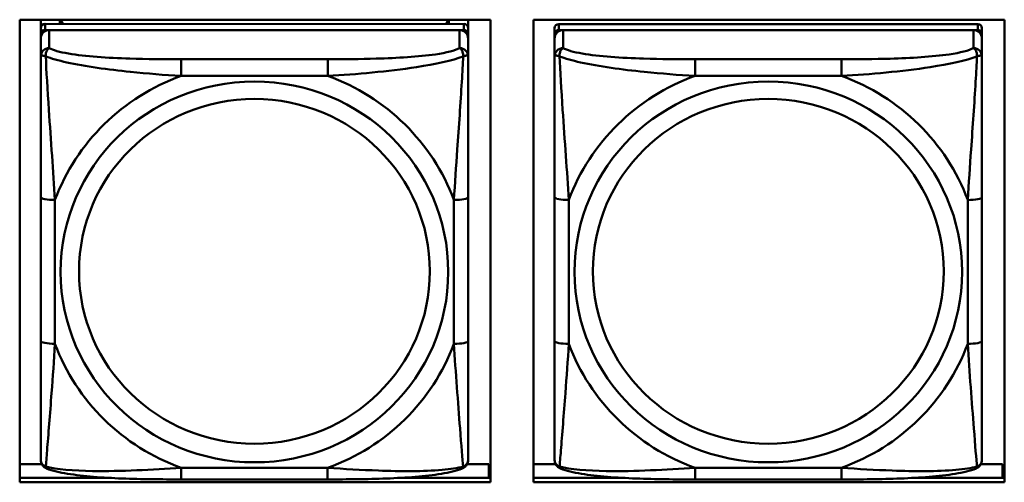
# Model space of a CAD drawing. Header units: inches. Extents: x 0.8 to 72.9, y -7.8 to 49.3.
# Tile 46 of 256: x 36.8 to 38.1, y 8.5 to 9.1. Entities that reach past the tile are written whole.
import ezdxf

# ---------------------------------------------------------------- set-up
doc = ezdxf.new("R2010")
doc.units = ezdxf.units.IN
doc.header["$MEASUREMENT"] = 0
doc.layers.add('Visible Edges(ROSSANSI)', color=7, linetype='Continuous', lineweight=50)
doc.layers.add('Visible Tangent Edges(ROSSANSI)', color=7, linetype='Continuous', lineweight=50)

msp = doc.modelspace()

# ---------------------------------------------------------------- linework, layer by layer
at = {"layer": 'Visible Edges(ROSSANSI)'}
for p, q in [((36.7719, 8.4857), (36.7719, 9.1244)), ((36.7719, 9.1244), (37.4225, 9.1244)), ((36.801, 8.5723), (36.801, 9.1244)), ((36.801, 9.1244), (36.801, 9.1222)), ((36.801, 9.1193), (36.801, 9.1222)), ((36.801, 9.0826), (36.801, 9.1193)), ((37.3857, 9.1184), (36.8069, 9.1185)), ((36.8276, 9.1185), (36.8276, 9.1244)), ((36.8314, 9.1185), (36.8284, 9.1244)), ((37.3642, 9.1244), (37.3612, 9.1184)), ((37.365, 9.1244), (37.365, 9.1184)), ((37.3916, 9.1244), (37.3916, 9.1127)), ((37.4225, 9.1244), (37.4225, 8.4857)), ((37.4819, 8.4857), (37.4819, 9.1244)), ((37.4819, 9.1244), (38.1325, 9.1244)), ((38.0957, 9.1184), (37.5169, 9.1184)), ((38.1325, 9.1244), (38.1325, 8.4857)), ((36.801, 8.5362), (36.801, 9.1044)), ((36.8069, 9.1102), (37.3857, 9.1102)), ((37.3798, 9.1102), (36.8128, 9.1102)), ((37.3916, 9.1044), (37.3916, 9.1127)), ((37.3916, 9.1044), (37.3916, 9.0986)), ((37.511, 8.5362), (37.511, 9.1044)), ((37.5169, 9.1102), (38.0957, 9.1102)), ((38.0898, 9.1102), (37.5228, 9.1102)), ((38.1016, 9.1044), (38.1016, 9.1126)), ((38.1016, 9.1044), (38.1016, 9.0986)), ((36.801, 9.0986), (36.801, 8.542)), ((37.3916, 9.0737), (37.3916, 9.0986)), ((37.511, 9.0986), (37.511, 8.542)), ((38.1016, 9.0737), (38.1016, 9.0986)), ((36.801, 9.0826), (36.801, 9.0089)), ((36.801, 9.0618), (36.801, 8.7897)), ((36.801, 9.0077), (36.801, 9.0089)), ((37.3916, 8.6806), (37.3916, 8.8793)), ((38.1016, 8.6806), (38.1016, 8.8792)), ((36.801, 8.8082), (36.801, 8.8082)), ((36.801, 8.7897), (36.801, 8.8082)), ((36.801, 8.7714), (36.801, 8.8082)), ((36.801, 8.7356), (36.801, 8.7897)), ((36.801, 8.7714), (36.801, 8.7743)), ((36.801, 8.7714), (36.801, 8.6583)), ((36.801, 8.7345), (36.801, 8.7356)), ((36.801, 8.5818), (36.801, 8.6583)), ((36.801, 8.5817), (36.801, 8.5723)), ((36.801, 8.5723), (36.801, 8.5723)), ((36.801, 8.542), (36.801, 8.5445)), ((37.511, 8.542), (37.511, 8.5444)), ((36.801, 8.5171), (36.801, 8.542)), ((37.511, 8.5171), (37.511, 8.542)), ((36.7719, 8.5107), (36.8026, 8.5107)), ((37.39, 8.5107), (37.42, 8.5107)), ((37.42, 8.5107), (37.42, 8.4918)), ((37.4819, 8.5107), (37.5126, 8.5107)), ((38.1, 8.5107), (38.13, 8.5107)), ((38.13, 8.5107), (38.13, 8.4918)), ((36.7719, 8.4918), (36.8963, 8.4918)), ((37.2965, 8.4918), (37.4225, 8.4918)), ((37.4225, 8.5028), (37.42, 8.5028)), ((37.4819, 8.4918), (37.606, 8.4918)), ((38.0068, 8.4918), (38.1325, 8.4918)), ((38.1325, 8.5028), (38.13, 8.5028)), ((37.4225, 8.4857), (36.7719, 8.4857)), ((37.1974, 8.4897), (36.9951, 8.4897)), ((38.1325, 8.4857), (37.4819, 8.4857)), ((37.9074, 8.4897), (37.7051, 8.4897))]:
    msp.add_line(p, q, dxfattribs=at)
for centre, major_axis, start_param, end_param in [((36.8069, 9.1127), (-0.00591, 0), 4.712366, 6.283162), ((37.3857, 9.1127), (0.00591, 0), 6.283162, 7.853958), ((37.5169, 9.1126), (-0.00591, 0), 4.712366, 6.283162), ((38.0957, 9.1126), (0.00591, 0), 6.283162, 7.853958), ((36.8128, 9.0986), (-0.0118, 0), 4.712366, 6.283162), ((36.8069, 9.1044), (-0.00591, 0), 4.712366, 6.283162), ((37.3798, 9.0986), (0.0118, 0), 6.283162, 7.853958), ((37.3857, 9.1044), (0.00591, 0), 6.283162, 7.853958), ((37.5228, 9.0986), (-0.0118, 0), 4.712366, 6.283162), ((37.5169, 9.1044), (-0.00591, 0), 4.712366, 6.283162), ((38.0898, 9.0986), (0.0118, 0), 6.283162, 7.853958), ((38.0957, 9.1044), (0.00591, 0), 6.283162, 7.853958)]:
    msp.add_ellipse(centre, major_axis=major_axis, ratio=0.981793, start_param=start_param, end_param=end_param, dxfattribs=at)
for points, knots in [([(37.3916, 9.0737), (37.3916, 9.0697), (37.3916, 9.0645), (37.3916, 9.0516), (37.3916, 9.0435), (37.3916, 9.024), (37.3916, 9.0122), (37.3916, 8.9861), (37.3916, 8.9719), (37.3916, 8.9435), (37.3916, 8.9293), (37.3916, 8.9032), (37.3916, 8.8911), (37.3916, 8.8793)], [-0.7963813, -0.7963813, -0.7963813, -0.7963813, -0.7327374, -0.7327374, -0.6587673, -0.6587673, -0.5649326, -0.5649326, -0.4570471, -0.4570471, -0.3491616, -0.3491616, -0.2569537, -0.2569537, -0.2569537, -0.2569537]), ([(38.1016, 9.0737), (38.1016, 9.0697), (38.1016, 9.0645), (38.1016, 9.0516), (38.1016, 9.0435), (38.1016, 9.024), (38.1016, 9.0122), (38.1016, 8.9861), (38.1016, 8.9719), (38.1016, 8.9435), (38.1016, 8.9293), (38.1016, 8.9031), (38.1016, 8.8911), (38.1016, 8.8792)], [-0.7963813, -0.7963813, -0.7963813, -0.7963813, -0.7327374, -0.7327374, -0.6587673, -0.6587673, -0.5649326, -0.5649326, -0.4570471, -0.4570471, -0.3491616, -0.3491616, -0.2569537, -0.2569537, -0.2569537, -0.2569537]), ([(37.3916, 8.6806), (37.3916, 8.6667), (37.3916, 8.6528), (37.3916, 8.6253), (37.3916, 8.6118), (37.3916, 8.5859), (37.3916, 8.5733), (37.3916, 8.5504), (37.3916, 8.5401), (37.3916, 8.5259), (37.3916, 8.5212), (37.3916, 8.518), (37.3916, 8.5175), (37.3916, 8.5171)], [0.2569517, 0.2569517, 0.2569517, 0.2569517, 0.3649254, 0.3649254, 0.472899, 0.472899, 0.5808726, 0.5808726, 0.6888463, 0.6888463, 0.7733641, 0.7733641, 0.7968199, 0.7968199, 0.7968199, 0.7968199]), ([(38.1016, 8.6806), (38.1016, 8.6667), (38.1016, 8.6528), (38.1016, 8.6253), (38.1016, 8.6118), (38.1016, 8.5859), (38.1016, 8.5732), (38.1016, 8.5504), (38.1016, 8.5401), (38.1016, 8.5259), (38.1016, 8.5212), (38.1016, 8.518), (38.1016, 8.5174), (38.1016, 8.5171)], [0.2569517, 0.2569517, 0.2569517, 0.2569517, 0.3649254, 0.3649254, 0.472899, 0.472899, 0.5808726, 0.5808726, 0.6888463, 0.6888463, 0.7733641, 0.7733641, 0.7968199, 0.7968199, 0.7968199, 0.7968199]), ([(36.8091, 8.5048), (36.808, 8.5053), (36.8069, 8.5059), (36.8049, 8.5074), (36.8041, 8.5084), (36.8027, 8.5103), (36.8022, 8.5113), (36.8015, 8.5132), (36.8013, 8.5141), (36.8011, 8.5157), (36.801, 8.5165), (36.801, 8.5171)], [0.02510758, 0.02510758, 0.02510758, 0.02510758, 0.03074015, 0.03074015, 0.03637271, 0.03637271, 0.04200527, 0.04200527, 0.04763784, 0.04763784, 0.0532704, 0.0532704, 0.0532704, 0.0532704]), ([(37.3835, 8.5048), (37.3846, 8.5052), (37.3857, 8.5059), (37.3876, 8.5074), (37.3885, 8.5084), (37.3899, 8.5103), (37.3904, 8.5113), (37.3911, 8.5132), (37.3913, 8.5141), (37.3915, 8.5157), (37.3916, 8.5164), (37.3916, 8.5171)], [0.0251072, 0.0251072, 0.0251072, 0.0251072, 0.03073932, 0.03073932, 0.03637143, 0.03637143, 0.04200355, 0.04200355, 0.04763567, 0.04763567, 0.05326779, 0.05326779, 0.05326779, 0.05326779]), ([(37.5191, 8.5048), (37.518, 8.5052), (37.5169, 8.5059), (37.5149, 8.5074), (37.5141, 8.5084), (37.5127, 8.5103), (37.5122, 8.5113), (37.5115, 8.5132), (37.5113, 8.5141), (37.5111, 8.5157), (37.511, 8.5164), (37.511, 8.5171)], [0.02510758, 0.02510758, 0.02510758, 0.02510758, 0.03074015, 0.03074015, 0.03637271, 0.03637271, 0.04200527, 0.04200527, 0.04763784, 0.04763784, 0.0532704, 0.0532704, 0.0532704, 0.0532704]), ([(38.0935, 8.5048), (38.0946, 8.5052), (38.0957, 8.5058), (38.0976, 8.5074), (38.0985, 8.5083), (38.0999, 8.5103), (38.1004, 8.5113), (38.1011, 8.5132), (38.1013, 8.5141), (38.1015, 8.5157), (38.1016, 8.5164), (38.1016, 8.5171)], [0.0251072, 0.0251072, 0.0251072, 0.0251072, 0.03073932, 0.03073932, 0.03637143, 0.03637143, 0.04200355, 0.04200355, 0.04763567, 0.04763567, 0.05326779, 0.05326779, 0.05326779, 0.05326779]), ([(36.9951, 8.4897), (36.9816, 8.4897), (36.968, 8.4898), (36.9407, 8.4901), (36.9271, 8.4904), (36.9002, 8.4915), (36.8869, 8.4922), (36.8612, 8.4944), (36.8491, 8.4957), (36.827, 8.4993), (36.8175, 8.5013), (36.8091, 8.5048)], [0.2569517, 0.2569517, 0.2569517, 0.2569517, 0.3597049, 0.3597049, 0.4624581, 0.4624581, 0.5652113, 0.5652113, 0.6679645, 0.6679645, 0.7707177, 0.7707177, 0.7707177, 0.7707177]), ([(37.3835, 8.5048), (37.3751, 8.5013), (37.3656, 8.4993), (37.3435, 8.4957), (37.3314, 8.4943), (37.3057, 8.4922), (37.2924, 8.4915), (37.2655, 8.4904), (37.2519, 8.4901), (37.2246, 8.4898), (37.211, 8.4897), (37.1974, 8.4897)], [-0.7703503, -0.7703503, -0.7703503, -0.7703503, -0.667671, -0.667671, -0.5649917, -0.5649917, -0.4623124, -0.4623124, -0.3596331, -0.3596331, -0.2569537, -0.2569537, -0.2569537, -0.2569537]), ([(37.7051, 8.4897), (37.6916, 8.4897), (37.678, 8.4897), (37.6507, 8.4901), (37.6371, 8.4904), (37.6102, 8.4915), (37.5969, 8.4922), (37.5712, 8.4943), (37.5591, 8.4957), (37.537, 8.4993), (37.5275, 8.5013), (37.5191, 8.5048)], [0.2569517, 0.2569517, 0.2569517, 0.2569517, 0.3597049, 0.3597049, 0.4624581, 0.4624581, 0.5652113, 0.5652113, 0.6679645, 0.6679645, 0.7707177, 0.7707177, 0.7707177, 0.7707177]), ([(38.0935, 8.5048), (38.0851, 8.5013), (38.0756, 8.4993), (38.0535, 8.4957), (38.0414, 8.4943), (38.0157, 8.4922), (38.0024, 8.4915), (37.9755, 8.4904), (37.9619, 8.4901), (37.9346, 8.4897), (37.921, 8.4897), (37.9074, 8.4897)], [-0.7703503, -0.7703503, -0.7703503, -0.7703503, -0.667671, -0.667671, -0.5649917, -0.5649917, -0.4623124, -0.4623124, -0.3596331, -0.3596331, -0.2569537, -0.2569537, -0.2569537, -0.2569537])]:
    msp.add_open_spline(points, degree=3, knots=knots, dxfattribs=at)
at = {"layer": 'Visible Tangent Edges(ROSSANSI)'}
for p, q in [((36.8069, 9.1102), (36.8069, 9.1185)), ((37.3857, 9.1184), (37.3857, 9.1102)), ((37.5169, 9.1102), (37.5169, 9.1184)), ((38.0957, 9.1184), (38.0957, 9.1102)), ((36.801, 9.1127), (36.801, 9.1044)), ((36.8128, 9.0853), (36.8128, 9.1102)), ((37.3798, 9.1102), (37.3798, 9.0853)), ((37.511, 9.1126), (37.511, 9.1044)), ((37.5228, 9.0853), (37.5228, 9.1102)), ((38.0898, 9.1102), (38.0898, 9.0853)), ((36.801, 9.0986), (36.801, 9.0737)), ((37.511, 9.0986), (37.511, 9.0737)), ((37.1975, 9.0698), (36.9952, 9.0699)), ((37.9075, 9.0698), (37.7052, 9.0698)), ((36.9952, 9.0468), (37.1975, 9.0468)), ((37.7052, 9.0468), (37.9075, 9.0468)), ((36.801, 8.8793), (36.801, 8.6807)), ((36.8207, 8.6769), (36.8207, 8.8755)), ((37.3719, 8.8755), (37.3719, 8.6769)), ((37.511, 8.8793), (37.511, 8.6806)), ((37.5307, 8.6769), (37.5307, 8.8755)), ((38.0819, 8.8755), (38.0819, 8.6769)), ((37.1974, 8.5056), (36.9951, 8.5056)), ((37.9074, 8.5056), (37.7051, 8.5056))]:
    msp.add_line(p, q, dxfattribs=at)
for centre, major_axis, ratio, start_param, end_param in [((36.8128, 9.0737), (-0.0118, 0), 0.981793, 4.712366, 6.283162), ((37.3798, 9.0737), (0.0118, 0), 0.981793, 6.283162, 7.853958), ((37.5228, 9.0737), (-0.0118, 0), 0.981793, 4.712366, 6.283162), ((38.0898, 9.0737), (0.0118, 0), 0.981793, 6.283162, 7.853958), ((36.9952, 9.0505), (0, 0.0197), 0.00001, 4.521275, 6.092066), ((37.1975, 9.0505), (0, 0.0197), 0.00001, 4.521276, 6.092078), ((37.7052, 9.0505), (0, 0.0197), 0.00001, 4.521275, 6.092066), ((37.9075, 9.0505), (0, 0.0197), 0.00001, 4.521276, 6.092078), ((37.0963, 8.7762), (-0.2936, 0), 0.981793, 5.064132, 5.931395), ((37.0963, 8.7762), (0.2936, 0), 0.981793, 0.351743, 1.219006), ((37.8063, 8.7762), (-0.2936, 0), 0.981793, 5.064132, 5.931395), ((37.8063, 8.7762), (0.2936, 0), 0.981793, 0.351743, 1.219006), ((36.8207, 8.8793), (-0.0197, 0), 0.189952, 0.000005, 1.570801), ((37.3719, 8.8793), (0.0197, 0), 0.189952, 4.712393, 6.28319), ((37.5307, 8.8793), (-0.0197, 0), 0.189952, 0.000005, 1.570801), ((38.0819, 8.8792), (0.0197, 0), 0.189952, 4.712393, 6.28319), ((36.8207, 8.6807), (-0.0197, 0), 0.189952, 0.000005, 1.570801), ((37.3719, 8.6806), (0.0197, 0), 0.189952, 4.712393, 6.28319), ((37.5307, 8.6806), (-0.0197, 0), 0.189952, 0.000005, 1.570801), ((38.0819, 8.6806), (0.0197, 0), 0.189952, 4.712393, 6.28319), ((37.0963, 8.7762), (-0.2936, 0), 0.981793, 0.351743, 1.219006), ((37.0963, 8.7762), (0.2936, 0), 0.981793, 5.064132, 5.931395), ((37.8063, 8.7762), (-0.2936, 0), 0.981793, 0.351743, 1.219006), ((37.8063, 8.7762), (0.2936, 0), 0.981793, 5.064132, 5.931395), ((36.9951, 8.5094), (0, -0.0197), 0.00001, 0.000005, 1.379683), ((37.1974, 8.5094), (0, -0.0197), 0.00001, 0.000005, 1.379683), ((37.7051, 8.5094), (0, -0.0197), 0.00001, 0.000005, 1.379683), ((37.9074, 8.5094), (0, -0.0197), 0.00001, 0.000003, 1.379683)]:
    msp.add_ellipse(centre, major_axis=major_axis, ratio=ratio, start_param=start_param, end_param=end_param, dxfattribs=at)
for centre, major_axis in [((37.0963, 8.7762), (-0.2678, 0)), ((37.8063, 8.7762), (-0.2678, 0)), ((37.0963, 8.777), (-0.2424, 0)), ((37.8063, 8.777), (-0.2424, 0))]:
    msp.add_ellipse(centre, major_axis=major_axis, ratio=0.981793, dxfattribs=at)
for points, knots in [([(36.801, 9.0737), (36.801, 9.074), (36.8011, 9.0742), (36.8014, 9.0745), (36.8015, 9.0747), (36.8019, 9.0748), (36.8021, 9.0749), (36.8024, 9.0749), (36.8025, 9.0749), (36.8029, 9.075), (36.8033, 9.0749), (36.8042, 9.0748), (36.8048, 9.0747), (36.8063, 9.0743), (36.807, 9.0741), (36.8079, 9.0738)], [-0.0532704, -0.0532704, -0.0532704, -0.0532704, -0.04377373, -0.04377373, -0.03521335, -0.03521335, -0.02986312, -0.02986312, -0.02651922, -0.02651922, -0.01983142, -0.01983142, -0.00913095, -0.00913095, 0.00023197, 0.00023197, 0.00023197, 0.00023197]), ([(36.8079, 9.0738), (36.8079, 9.0749), (36.8079, 9.0759), (36.8081, 9.078), (36.8083, 9.0789), (36.8088, 9.0804), (36.809, 9.0809), (36.8093, 9.0816), (36.8094, 9.0818), (36.8097, 9.0824), (36.81, 9.0827), (36.8105, 9.0835), (36.8109, 9.0839), (36.8118, 9.0847), (36.8123, 9.0851), (36.8128, 9.0853)], [-0.00023197, -0.00023197, -0.00023197, -0.00023197, 0.00913095, 0.00913095, 0.01983142, 0.01983142, 0.02651922, 0.02651922, 0.02986312, 0.02986312, 0.03521335, 0.03521335, 0.04377373, 0.04377373, 0.0532704, 0.0532704, 0.0532704, 0.0532704]), ([(36.9952, 9.0699), (36.9715, 9.0699), (36.9475, 9.07), (36.9241, 9.0708), (36.8935, 9.0717), (36.8626, 9.0737), (36.8393, 9.0777), (36.8273, 9.0798), (36.8177, 9.0824), (36.8128, 9.0853)], [0.2569537, 0.2569537, 0.2569537, 0.2569537, 0.4371919, 0.4371919, 0.4371919, 0.6739428, 0.6739428, 0.6739428, 0.7963818, 0.7963818, 0.7963818, 0.7963818]), ([(37.3798, 9.0853), (37.374, 9.0818), (37.3615, 9.0788), (37.3463, 9.0766), (37.3229, 9.0732), (37.2938, 9.0715), (37.2647, 9.0707), (37.2425, 9.07), (37.2199, 9.0698), (37.1975, 9.0698)], [-0.7968224, -0.7968224, -0.7968224, -0.7968224, -0.6514613, -0.6514613, -0.6514613, -0.427691, -0.427691, -0.427691, -0.2569517, -0.2569517, -0.2569517, -0.2569517]), ([(37.3798, 9.0853), (37.3803, 9.085), (37.3808, 9.0847), (37.3817, 9.0839), (37.3821, 9.0835), (37.3827, 9.0827), (37.3829, 9.0824), (37.3832, 9.0818), (37.3833, 9.0816), (37.3836, 9.0809), (37.3838, 9.0804), (37.3843, 9.0789), (37.3845, 9.078), (37.3847, 9.0759), (37.3847, 9.0749), (37.3847, 9.0738)], [-0.0532704, -0.0532704, -0.0532704, -0.0532704, -0.04377373, -0.04377373, -0.03521335, -0.03521335, -0.02986312, -0.02986312, -0.02651922, -0.02651922, -0.01983142, -0.01983142, -0.00913095, -0.00913095, 0.00023197, 0.00023197, 0.00023197, 0.00023197]), ([(37.3847, 9.0738), (37.3856, 9.0741), (37.3863, 9.0743), (37.3878, 9.0747), (37.3884, 9.0748), (37.3894, 9.0749), (37.3897, 9.0749), (37.3901, 9.0749), (37.3902, 9.0749), (37.3905, 9.0749), (37.3907, 9.0748), (37.3911, 9.0747), (37.3913, 9.0745), (37.3915, 9.0742), (37.3916, 9.074), (37.3916, 9.0737)], [-0.00023197, -0.00023197, -0.00023197, -0.00023197, 0.00913095, 0.00913095, 0.01983142, 0.01983142, 0.02651922, 0.02651922, 0.02986312, 0.02986312, 0.03521335, 0.03521335, 0.04377373, 0.04377373, 0.0532704, 0.0532704, 0.0532704, 0.0532704]), ([(37.511, 9.0737), (37.511, 9.074), (37.5111, 9.0742), (37.5114, 9.0745), (37.5115, 9.0747), (37.5119, 9.0748), (37.5121, 9.0749), (37.5124, 9.0749), (37.5125, 9.0749), (37.5129, 9.0749), (37.5133, 9.0749), (37.5142, 9.0748), (37.5148, 9.0747), (37.5163, 9.0743), (37.517, 9.0741), (37.5179, 9.0738)], [-0.0532704, -0.0532704, -0.0532704, -0.0532704, -0.04377373, -0.04377373, -0.03521335, -0.03521335, -0.02986312, -0.02986312, -0.02651922, -0.02651922, -0.01983142, -0.01983142, -0.00913095, -0.00913095, 0.00023197, 0.00023197, 0.00023197, 0.00023197]), ([(37.5179, 9.0738), (37.5179, 9.0749), (37.5179, 9.0759), (37.5181, 9.0779), (37.5183, 9.0789), (37.5188, 9.0804), (37.519, 9.0809), (37.5193, 9.0816), (37.5194, 9.0818), (37.5197, 9.0824), (37.52, 9.0827), (37.5205, 9.0835), (37.5209, 9.0839), (37.5218, 9.0847), (37.5223, 9.085), (37.5228, 9.0853)], [-0.00023197, -0.00023197, -0.00023197, -0.00023197, 0.00913095, 0.00913095, 0.01983142, 0.01983142, 0.02651922, 0.02651922, 0.02986312, 0.02986312, 0.03521335, 0.03521335, 0.04377373, 0.04377373, 0.0532704, 0.0532704, 0.0532704, 0.0532704]), ([(37.7052, 9.0698), (37.6815, 9.0698), (37.6575, 9.07), (37.6341, 9.0708), (37.6035, 9.0717), (37.5726, 9.0737), (37.5493, 9.0777), (37.5373, 9.0798), (37.5277, 9.0824), (37.5228, 9.0853)], [0.2569537, 0.2569537, 0.2569537, 0.2569537, 0.4371919, 0.4371919, 0.4371919, 0.6739428, 0.6739428, 0.6739428, 0.7963818, 0.7963818, 0.7963818, 0.7963818]), ([(38.0898, 9.0853), (38.084, 9.0818), (38.0715, 9.0788), (38.0563, 9.0766), (38.0329, 9.0732), (38.0038, 9.0715), (37.9747, 9.0706), (37.9525, 9.07), (37.9299, 9.0698), (37.9075, 9.0698)], [-0.7968224, -0.7968224, -0.7968224, -0.7968224, -0.6514613, -0.6514613, -0.6514613, -0.427691, -0.427691, -0.427691, -0.2569517, -0.2569517, -0.2569517, -0.2569517]), ([(38.0898, 9.0853), (38.0903, 9.085), (38.0908, 9.0847), (38.0917, 9.0839), (38.0921, 9.0835), (38.0927, 9.0827), (38.0929, 9.0824), (38.0932, 9.0818), (38.0933, 9.0816), (38.0936, 9.0809), (38.0938, 9.0803), (38.0943, 9.0789), (38.0945, 9.0779), (38.0947, 9.0759), (38.0947, 9.0749), (38.0947, 9.0738)], [-0.0532704, -0.0532704, -0.0532704, -0.0532704, -0.04377373, -0.04377373, -0.03521335, -0.03521335, -0.02986312, -0.02986312, -0.02651922, -0.02651922, -0.01983142, -0.01983142, -0.00913095, -0.00913095, 0.00023197, 0.00023197, 0.00023197, 0.00023197]), ([(38.0947, 9.0738), (38.0956, 9.0741), (38.0963, 9.0743), (38.0978, 9.0747), (38.0984, 9.0748), (38.0994, 9.0749), (38.0997, 9.0749), (38.1001, 9.0749), (38.1002, 9.0749), (38.1005, 9.0748), (38.1007, 9.0748), (38.1011, 9.0746), (38.1013, 9.0745), (38.1015, 9.0742), (38.1016, 9.074), (38.1016, 9.0737)], [-0.00023197, -0.00023197, -0.00023197, -0.00023197, 0.00913095, 0.00913095, 0.01983142, 0.01983142, 0.02651922, 0.02651922, 0.02986312, 0.02986312, 0.03521335, 0.03521335, 0.04377373, 0.04377373, 0.0532704, 0.0532704, 0.0532704, 0.0532704]), ([(36.801, 9.0737), (36.801, 9.0646), (36.801, 9.0494), (36.801, 9.0322), (36.801, 9.0058), (36.801, 8.9755), (36.801, 8.9461), (36.801, 8.9237), (36.801, 8.9013), (36.801, 8.8793)], [-0.7968224, -0.7968224, -0.7968224, -0.7968224, -0.6514613, -0.6514613, -0.6514613, -0.427691, -0.427691, -0.427691, -0.2569517, -0.2569517, -0.2569517, -0.2569517]), ([(36.8079, 9.0738), (36.8155, 9.0709), (36.8255, 9.068), (36.8626, 9.0598), (36.8943, 9.0556), (36.9486, 9.05), (36.9718, 9.0481), (36.9952, 9.0468)], [-0.7478145, -0.7478145, -0.7478145, -0.7478145, -0.6493253, -0.6493253, -0.427691, -0.427691, -0.2569537, -0.2569537, -0.2569537, -0.2569537]), ([(36.8207, 8.8755), (36.8183, 8.9152), (36.815, 8.9574), (36.8104, 9.0274), (36.8088, 9.0548), (36.8079, 9.0738)], [0.2569517, 0.2569517, 0.2569517, 0.2569517, 0.5559983, 0.5559983, 0.7482818, 0.7482818, 0.7482818, 0.7482818]), ([(37.1975, 9.0468), (37.2379, 9.0491), (37.2803, 9.0529), (37.3459, 9.0629), (37.3704, 9.068), (37.3847, 9.0738)], [0.2569517, 0.2569517, 0.2569517, 0.2569517, 0.5559983, 0.5559983, 0.7482818, 0.7482818, 0.7482818, 0.7482818]), ([(37.3847, 9.0738), (37.3842, 9.0638), (37.3836, 9.0518), (37.3811, 9.0097), (37.3788, 8.9765), (37.3749, 8.9215), (37.3733, 8.8984), (37.3719, 8.8755)], [-0.7478145, -0.7478145, -0.7478145, -0.7478145, -0.6493253, -0.6493253, -0.427691, -0.427691, -0.2569537, -0.2569537, -0.2569537, -0.2569537]), ([(37.511, 9.0737), (37.511, 9.0646), (37.511, 9.0494), (37.511, 9.0322), (37.511, 9.0058), (37.511, 8.9755), (37.511, 8.9461), (37.511, 8.9236), (37.511, 8.9013), (37.511, 8.8793)], [-0.7968224, -0.7968224, -0.7968224, -0.7968224, -0.6514613, -0.6514613, -0.6514613, -0.427691, -0.427691, -0.427691, -0.2569517, -0.2569517, -0.2569517, -0.2569517]), ([(37.5179, 9.0738), (37.5255, 9.0709), (37.5355, 9.068), (37.5726, 9.0598), (37.6043, 9.0555), (37.6586, 9.05), (37.6818, 9.0481), (37.7052, 9.0468)], [-0.7478145, -0.7478145, -0.7478145, -0.7478145, -0.6493253, -0.6493253, -0.427691, -0.427691, -0.2569537, -0.2569537, -0.2569537, -0.2569537]), ([(37.5307, 8.8755), (37.5283, 8.9152), (37.525, 8.9574), (37.5204, 9.0273), (37.5188, 9.0548), (37.5179, 9.0738)], [0.2569517, 0.2569517, 0.2569517, 0.2569517, 0.5559983, 0.5559983, 0.7482818, 0.7482818, 0.7482818, 0.7482818]), ([(37.9075, 9.0468), (37.9479, 9.0491), (37.9903, 9.0529), (38.0559, 9.0629), (38.0804, 9.068), (38.0947, 9.0738)], [0.2569517, 0.2569517, 0.2569517, 0.2569517, 0.5559983, 0.5559983, 0.7482818, 0.7482818, 0.7482818, 0.7482818]), ([(38.0947, 9.0738), (38.0942, 9.0638), (38.0936, 9.0517), (38.0911, 9.0096), (38.0888, 8.9765), (38.0849, 8.9214), (38.0833, 8.8984), (38.0819, 8.8755)], [-0.7478145, -0.7478145, -0.7478145, -0.7478145, -0.6493253, -0.6493253, -0.427691, -0.427691, -0.2569537, -0.2569537, -0.2569537, -0.2569537]), ([(36.801, 8.6807), (36.801, 8.6574), (36.801, 8.634), (36.801, 8.6119), (36.801, 8.5827), (36.801, 8.5544), (36.801, 8.5355), (36.801, 8.5258), (36.801, 8.519), (36.801, 8.5171)], [0.2569537, 0.2569537, 0.2569537, 0.2569537, 0.4371919, 0.4371919, 0.4371919, 0.6739428, 0.6739428, 0.6739428, 0.7963818, 0.7963818, 0.7963818, 0.7963818]), ([(37.511, 8.6806), (37.511, 8.6574), (37.511, 8.634), (37.511, 8.6118), (37.511, 8.5827), (37.511, 8.5544), (37.511, 8.5355), (37.511, 8.5258), (37.511, 8.5189), (37.511, 8.5171)], [0.2569537, 0.2569537, 0.2569537, 0.2569537, 0.4371919, 0.4371919, 0.4371919, 0.6739428, 0.6739428, 0.6739428, 0.7963818, 0.7963818, 0.7963818, 0.7963818]), ([(36.8079, 8.5075), (36.8084, 8.5125), (36.809, 8.5201), (36.8115, 8.5507), (36.8138, 8.5799), (36.8177, 8.6313), (36.8193, 8.6539), (36.8207, 8.6769)], [-0.7478145, -0.7478145, -0.7478145, -0.7478145, -0.6493253, -0.6493253, -0.427691, -0.427691, -0.2569537, -0.2569537, -0.2569537, -0.2569537]), ([(37.3719, 8.6769), (37.3743, 8.6371), (37.3776, 8.5961), (37.3822, 8.5372), (37.3838, 8.5167), (37.3847, 8.5075)], [0.2569517, 0.2569517, 0.2569517, 0.2569517, 0.5559983, 0.5559983, 0.7482818, 0.7482818, 0.7482818, 0.7482818]), ([(37.5179, 8.5075), (37.5184, 8.5125), (37.519, 8.5201), (37.5215, 8.5507), (37.5238, 8.5798), (37.5277, 8.6313), (37.5293, 8.6539), (37.5307, 8.6769)], [-0.7478145, -0.7478145, -0.7478145, -0.7478145, -0.6493253, -0.6493253, -0.427691, -0.427691, -0.2569537, -0.2569537, -0.2569537, -0.2569537]), ([(38.0819, 8.6769), (38.0843, 8.6371), (38.0876, 8.5961), (38.0922, 8.5371), (38.0938, 8.5167), (38.0947, 8.5074)], [0.2569517, 0.2569517, 0.2569517, 0.2569517, 0.5559983, 0.5559983, 0.7482818, 0.7482818, 0.7482818, 0.7482818]), ([(36.8079, 8.5075), (36.807, 8.5077), (36.8063, 8.5081), (36.8048, 8.5089), (36.8042, 8.5094), (36.8032, 8.5104), (36.8029, 8.5108), (36.8025, 8.5114), (36.8024, 8.5116), (36.8021, 8.5122), (36.8019, 8.5125), (36.8015, 8.5135), (36.8013, 8.5142), (36.8011, 8.5156), (36.801, 8.5163), (36.801, 8.5171)], [-0.00023197, -0.00023197, -0.00023197, -0.00023197, 0.00913095, 0.00913095, 0.01983142, 0.01983142, 0.02651922, 0.02651922, 0.02986312, 0.02986312, 0.03521335, 0.03521335, 0.04377373, 0.04377373, 0.0532704, 0.0532704, 0.0532704, 0.0532704]), ([(37.3916, 8.5171), (37.3916, 8.5163), (37.3915, 8.5155), (37.3912, 8.5142), (37.3911, 8.5135), (37.3907, 8.5125), (37.3905, 8.5122), (37.3902, 8.5116), (37.3901, 8.5114), (37.3897, 8.5108), (37.3893, 8.5104), (37.3884, 8.5094), (37.3878, 8.5089), (37.3863, 8.508), (37.3856, 8.5077), (37.3847, 8.5075)], [-0.05326779, -0.05326779, -0.05326779, -0.05326779, -0.04377373, -0.04377373, -0.03521335, -0.03521335, -0.02986312, -0.02986312, -0.02651922, -0.02651922, -0.01983142, -0.01983142, -0.00913095, -0.00913095, 0.00023197, 0.00023197, 0.00023197, 0.00023197]), ([(37.5179, 8.5075), (37.517, 8.5077), (37.5163, 8.508), (37.5148, 8.5089), (37.5142, 8.5094), (37.5132, 8.5104), (37.5129, 8.5108), (37.5125, 8.5114), (37.5124, 8.5116), (37.5121, 8.5122), (37.5119, 8.5125), (37.5115, 8.5135), (37.5113, 8.5141), (37.5111, 8.5155), (37.511, 8.5163), (37.511, 8.5171)], [-0.00023197, -0.00023197, -0.00023197, -0.00023197, 0.00913095, 0.00913095, 0.01983142, 0.01983142, 0.02651922, 0.02651922, 0.02986312, 0.02986312, 0.03521335, 0.03521335, 0.04377373, 0.04377373, 0.0532704, 0.0532704, 0.0532704, 0.0532704]), ([(38.1016, 8.5171), (38.1016, 8.5163), (38.1015, 8.5155), (38.1012, 8.5141), (38.1011, 8.5135), (38.1007, 8.5125), (38.1005, 8.5122), (38.1002, 8.5116), (38.1001, 8.5114), (38.0997, 8.5107), (38.0993, 8.5103), (38.0984, 8.5094), (38.0978, 8.5089), (38.0963, 8.508), (38.0956, 8.5077), (38.0947, 8.5074)], [-0.05326779, -0.05326779, -0.05326779, -0.05326779, -0.04377373, -0.04377373, -0.03521335, -0.03521335, -0.02986312, -0.02986312, -0.02651922, -0.02651922, -0.01983142, -0.01983142, -0.00913095, -0.00913095, 0.00023197, 0.00023197, 0.00023197, 0.00023197]), ([(36.8091, 8.5048), (36.8089, 8.5049), (36.8087, 8.505), (36.8083, 8.5053), (36.8081, 8.5056), (36.8079, 8.5065), (36.8078, 8.5069), (36.8079, 8.5075)], [-0.02510758, -0.02510758, -0.02510758, -0.02510758, -0.01983142, -0.01983142, -0.00913095, -0.00913095, 0.00023197, 0.00023197, 0.00023197, 0.00023197]), ([(36.9951, 8.5056), (36.9547, 8.5033), (36.9123, 8.5006), (36.8466, 8.5016), (36.8222, 8.5035), (36.8079, 8.5075)], [0.2569517, 0.2569517, 0.2569517, 0.2569517, 0.5559983, 0.5559983, 0.7482818, 0.7482818, 0.7482818, 0.7482818]), ([(37.3847, 8.5075), (37.3771, 8.5055), (37.367, 8.5039), (37.33, 8.5006), (37.2983, 8.5008), (37.244, 8.5028), (37.2208, 8.5042), (37.1974, 8.5056)], [-0.7478145, -0.7478145, -0.7478145, -0.7478145, -0.6493253, -0.6493253, -0.427691, -0.427691, -0.2569537, -0.2569537, -0.2569537, -0.2569537]), ([(37.3847, 8.5075), (37.3847, 8.5069), (37.3847, 8.5065), (37.3844, 8.5056), (37.3842, 8.5053), (37.3838, 8.505), (37.3837, 8.5049), (37.3835, 8.5048)], [-0.00023197, -0.00023197, -0.00023197, -0.00023197, 0.00913095, 0.00913095, 0.01983142, 0.01983142, 0.0251072, 0.0251072, 0.0251072, 0.0251072]), ([(37.5191, 8.5048), (37.5189, 8.5049), (37.5187, 8.505), (37.5183, 8.5053), (37.5181, 8.5056), (37.5179, 8.5064), (37.5178, 8.5069), (37.5179, 8.5075)], [-0.02510758, -0.02510758, -0.02510758, -0.02510758, -0.01983142, -0.01983142, -0.00913095, -0.00913095, 0.00023197, 0.00023197, 0.00023197, 0.00023197]), ([(37.7051, 8.5056), (37.6647, 8.5032), (37.6223, 8.5006), (37.5566, 8.5016), (37.5322, 8.5035), (37.5179, 8.5075)], [0.2569517, 0.2569517, 0.2569517, 0.2569517, 0.5559983, 0.5559983, 0.7482818, 0.7482818, 0.7482818, 0.7482818]), ([(38.0947, 8.5074), (38.0871, 8.5055), (38.077, 8.5039), (38.04, 8.5006), (38.0083, 8.5008), (37.954, 8.5028), (37.9308, 8.5042), (37.9074, 8.5056)], [-0.7478145, -0.7478145, -0.7478145, -0.7478145, -0.6493253, -0.6493253, -0.427691, -0.427691, -0.2569537, -0.2569537, -0.2569537, -0.2569537]), ([(38.0947, 8.5074), (38.0947, 8.5069), (38.0947, 8.5064), (38.0944, 8.5056), (38.0942, 8.5053), (38.0938, 8.5049), (38.0937, 8.5049), (38.0935, 8.5048)], [-0.00023197, -0.00023197, -0.00023197, -0.00023197, 0.00913095, 0.00913095, 0.01983142, 0.01983142, 0.0251072, 0.0251072, 0.0251072, 0.0251072])]:
    msp.add_open_spline(points, degree=3, knots=knots, dxfattribs=at)

doc.saveas('drawing.dxf')
